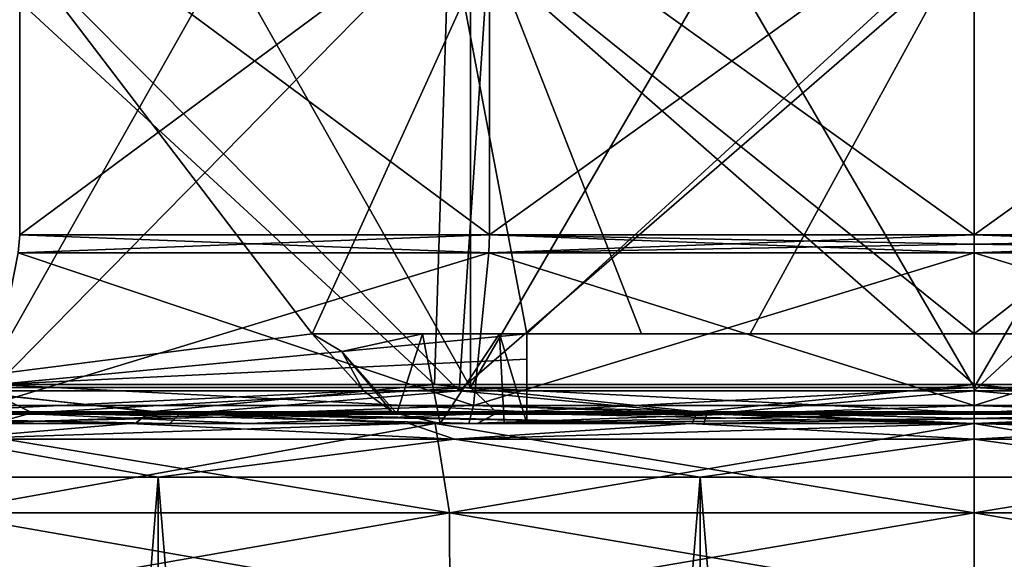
# Model space of a CAD drawing. Header units: millimetres. Extents: x -178 to 325, y 0 to 197.
# Tile 81 of 256: x -5.34 to 0.17, y 42.24 to 45.26. Entities that reach past the tile are written whole.
import ezdxf

# ---------------------------------------------------------------- set-up
doc = ezdxf.new("R2010")
doc.units = ezdxf.units.MM
doc.header["$LTSCALE"] = 52.148148
for name, color, linetype in [('1', 7, 'CONTINUOUS'), ('10', 7, 'CONTINUOUS'), ('11', 7, 'CONTINUOUS'), ('12', 7, 'CONTINUOUS'), ('15', 7, 'CONTINUOUS'), ('16', 7, 'CONTINUOUS'), ('17', 7, 'CONTINUOUS'), ('19', 7, 'CONTINUOUS'), ('2', 7, 'CONTINUOUS'), ('290', 7, 'CONTINUOUS'), ('293', 7, 'CONTINUOUS'), ('295', 7, 'CONTINUOUS'), ('296', 7, 'CONTINUOUS'), ('297', 7, 'CONTINUOUS'), ('3', 7, 'CONTINUOUS'), ('300', 7, 'CONTINUOUS'), ('301', 7, 'CONTINUOUS'), ('4', 7, 'CONTINUOUS'), ('5', 7, 'CONTINUOUS'), ('5881', 7, 'CONTINUOUS'), ('5917', 7, 'CONTINUOUS'), ('5920', 7, 'CONTINUOUS'), ('5921', 7, 'CONTINUOUS'), ('5922', 7, 'CONTINUOUS'), ('5931', 7, 'CONTINUOUS'), ('5932', 7, 'CONTINUOUS'), ('5934', 7, 'CONTINUOUS'), ('5935', 7, 'CONTINUOUS'), ('6', 7, 'CONTINUOUS'), ('7', 7, 'CONTINUOUS'), ('8', 7, 'CONTINUOUS'), ('9', 7, 'CONTINUOUS')]:
    doc.layers.add(name, color=color, linetype=linetype)

msp = doc.modelspace()

# ---------------------------------------------------------------- linework, layer by layer
at = {"layer": '1', "color": 7, "linetype": 'CONTINUOUS'}
for points in [[(-5.3355, 46, 14.6592), (-2.7089, 46, 15.363), (-5.3355, 44.0536, 14.6592), (-5.3355, 46, 14.6592)], [(-5.3355, 44.0536, 14.6592), (-2.7089, 46, 15.363), (-2.7089, 44.0536, 15.363), (-5.3355, 44.0536, 14.6592)], [(-2.7089, 46, -15.363), (-5.3355, 46, -14.6592), (-2.7089, 44.0536, -15.363), (-2.7089, 46, -15.363)], [(-2.7089, 44.0536, -15.363), (-5.3355, 46, -14.6592), (-5.3355, 44.0536, -14.6592), (-2.7089, 44.0536, -15.363)], [(0, 46, 15.6), (0, 44.0536, 15.6), (-2.7089, 44.0536, 15.363), (0, 46, 15.6)], [(-2.7089, 46, 15.363), (0, 46, 15.6), (-2.7089, 44.0536, 15.363), (-2.7089, 46, 15.363)], [(0, 46, -15.6), (-2.7089, 46, -15.363), (0, 44.0536, -15.6), (0, 46, -15.6)], [(0, 44.0536, -15.6), (-2.7089, 46, -15.363), (-2.7089, 44.0536, -15.363), (0, 44.0536, -15.6)]]:
    msp.add_3dface(points, dxfattribs=at)
at = {"layer": '10', "color": 7, "linetype": 'CONTINUOUS'}
for points in [[(0, 48.0433, 17.1), (0, 43.2, 17.1), (2.8146, 43.2, 16.8668), (0, 48.0433, 17.1)], [(0, 43.2, -17.1), (0, 48.0433, -17.1), (2.8146, 48.0433, -16.8668), (0, 43.2, -17.1)], [(2.8146, 43.2, -16.8668), (0, 43.2, -17.1), (2.8146, 48.0433, -16.8668), (2.8146, 43.2, -16.8668)], [(0, 48.0433, 17.1), (2.8146, 43.2, 16.8668), (2.8146, 48.0433, 16.8668), (0, 48.0433, 17.1)]]:
    msp.add_3dface(points, dxfattribs=at)
at = {"layer": '11', "color": 7, "linetype": 'CONTINUOUS'}
for points in [[(-4.6061, 43.065, 19.4932), (-5.9667, 43.2179, 19.1747), (-7.5544, 43.065, 18.5507), (-4.6061, 43.065, 19.4932)], [(-3.0176, 43.2179, 19.8535), (-5.9667, 43.2179, 19.1747), (-4.6061, 43.065, 19.4932), (-3.0176, 43.2179, 19.8535)], [(-5.5321, 43.065, -19.2508), (-5.4657, 43.2179, -19.3234), (-2.5, 43.0651, -19.8733), (-5.5321, 43.065, -19.2508)], [(-5.4657, 43.2179, -19.3234), (-2.5, 43.2179, -19.9253), (-2.5, 43.0651, -19.8733), (-5.4657, 43.2179, -19.3234)], [(-1.5477, 43.065, 19.9701), (-3.0176, 43.2179, 19.8535), (-4.6061, 43.065, 19.4932), (-1.5477, 43.065, 19.9701)], [(0, 43.2179, 20.0816), (-3.0176, 43.2179, 19.8535), (-1.5477, 43.065, 19.9701), (0, 43.2179, 20.0816)], [(1.5477, 43.065, 19.9701), (0, 43.2179, 20.0816), (-1.5477, 43.065, 19.9701), (1.5477, 43.065, 19.9701)], [(3.0176, 43.2179, 19.8535), (0, 43.2179, 20.0816), (1.5477, 43.065, 19.9701), (3.0176, 43.2179, 19.8535)], [(-6.2059, 43, 18.8889), (-4.6902, 43, 19.3211), (-7.5544, 43.065, 18.5507), (-6.2059, 43, 18.8889)], [(-4.6902, 43, 19.3211), (-4.6061, 43.065, 19.4932), (-7.5544, 43.065, 18.5507), (-4.6902, 43, 19.3211)], [(-4.0526, 43, -19.465), (-5.5766, 43, -19.0841), (-5.5321, 43.065, -19.2508), (-4.0526, 43, -19.465)], [(-4.0526, 43, -19.465), (-5.5321, 43.065, -19.2508), (-2.5, 43.0651, -19.8733), (-4.0526, 43, -19.465)], [(-4.6902, 43, 19.3211), (-3.142, 43, 19.6325), (-4.6061, 43.065, 19.4932), (-4.6902, 43, 19.3211)], [(-3.142, 43, 19.6325), (-1.5767, 43, 19.8196), (-4.6061, 43.065, 19.4932), (-3.142, 43, 19.6325)], [(-1.5767, 43, 19.8196), (-1.5477, 43.065, 19.9701), (-4.6061, 43.065, 19.4932), (-1.5767, 43, 19.8196)], [(-2.5, 43, -19.7245), (-4.0526, 43, -19.465), (-2.5, 43.0651, -19.8733), (-2.5, 43, -19.7245)], [(-1.5767, 43, 19.8196), (0, 43, 19.8823), (-1.5477, 43.065, 19.9701), (-1.5767, 43, 19.8196)], [(0, 43, 19.8823), (1.5477, 43.065, 19.9701), (-1.5477, 43.065, 19.9701), (0, 43, 19.8823)], [(0, 43, 19.8823), (1.5767, 43, 19.8196), (1.5477, 43.065, 19.9701), (0, 43, 19.8823)]]:
    msp.add_3dface(points, dxfattribs=at)
at = {"layer": '12', "color": 7, "linetype": 'CONTINUOUS'}
for points in [[(-7.2786, 43.0521, 17.1635), (-5.6896, 43.1812, 17.6859), (-4.4433, 43.0521, 18.1058), (-7.2786, 43.0521, 17.1635)], [(-3.4131, 43.1812, -18.2624), (-6.2025, 43.1812, -17.5127), (-6.1113, 43.0521, -17.613), (-3.4131, 43.1812, -18.2624)], [(-3.2571, 43.0689, -18.3397), (-3.4131, 43.1812, -18.2624), (-6.1113, 43.0521, -17.613), (-3.2571, 43.0689, -18.3397)], [(-5.6896, 43.1812, 17.6859), (-2.8796, 43.1812, 18.3541), (-4.4433, 43.0521, 18.1058), (-5.6896, 43.1812, 17.6859)], [(-4.4433, 43.0521, 18.1058), (-2.8796, 43.1812, 18.3541), (-1.4939, 43.0521, 18.5831), (-4.4433, 43.0521, 18.1058)], [(-2.8796, 43.1812, 18.3541), (0, 43.1812, 18.5786), (-1.4939, 43.0521, 18.5831), (-2.8796, 43.1812, 18.3541)], [(-1.4939, 43.0521, 18.5831), (0, 43.1812, 18.5786), (1.4939, 43.0521, 18.5831), (-1.4939, 43.0521, 18.5831)], [(0, 43.1812, 18.5786), (2.8796, 43.1812, 18.3541), (1.4939, 43.0521, 18.5831), (0, 43.1812, 18.5786)], [(-4.496, 43, 18.2314), (-7.3645, 43, 17.2731), (-7.2786, 43.0521, 17.1635), (-4.496, 43, 18.2314)], [(-4.496, 43, 18.2314), (-7.2786, 43.0521, 17.1635), (-4.4433, 43.0521, 18.1058), (-4.496, 43, 18.2314)], [(-3.2265, 43.0559, -18.3576), (-3.2571, 43.0689, -18.3397), (-6.1113, 43.0521, -17.613), (-3.2265, 43.0559, -18.3576)], [(-5.911, 43, -17.8229), (-3.2265, 43.0559, -18.3576), (-6.1113, 43.0521, -17.613), (-5.911, 43, -17.8229)], [(-5.911, 43, -17.8229), (-2.9843, 43, -18.539), (-3.2265, 43.0559, -18.3576), (-5.911, 43, -17.8229)], [(-1.5115, 43, 18.7168), (-4.496, 43, 18.2314), (-4.4433, 43.0521, 18.1058), (-1.5115, 43, 18.7168)], [(-1.5115, 43, 18.7168), (-4.4433, 43.0521, 18.1058), (-1.4939, 43.0521, 18.5831), (-1.5115, 43, 18.7168)], [(1.5114, 43, 18.7168), (-1.5115, 43, 18.7168), (1.4939, 43.0521, 18.5831), (1.5114, 43, 18.7168)], [(-1.5115, 43, 18.7168), (-1.4939, 43.0521, 18.5831), (1.4939, 43.0521, 18.5831), (-1.5115, 43, 18.7168)]]:
    msp.add_3dface(points, dxfattribs=at)
at = {"layer": '15', "color": 7, "linetype": 'CONTINUOUS'}
for points in [[(-5.5523, 43.2, 16.1735), (-7.7366, 43.0586, 15.184), (-5.2661, 43.0586, 16.2074), (-5.5523, 43.2, 16.1735)], [(-5.5523, 43.2, -16.1735), (-5.2661, 43.0586, -16.2074), (-7.7366, 43.0586, -15.184), (-5.5523, 43.2, -16.1735)], [(-2.8146, 43.2, 16.8668), (-5.5523, 43.2, 16.1735), (-5.2661, 43.0586, 16.2074), (-2.8146, 43.2, 16.8668)], [(-5.5523, 43.2, -16.1735), (-2.8146, 43.2, -16.8668), (-5.2661, 43.0586, -16.2074), (-5.5523, 43.2, -16.1735)], [(-2.8146, 43.2, 16.8668), (-5.2661, 43.0586, 16.2074), (-2.6659, 43.0586, 16.8316), (-2.8146, 43.2, 16.8668)], [(-2.8146, 43.2, -16.8668), (-2.6659, 43.0586, -16.8316), (-5.2661, 43.0586, -16.2074), (-2.8146, 43.2, -16.8668)], [(0, 43.2, 17.1), (-2.8146, 43.2, 16.8668), (0, 43.0586, 17.0414), (0, 43.2, 17.1)], [(0, 43.0586, 17.0414), (-2.8146, 43.2, 16.8668), (-2.6659, 43.0586, 16.8316), (0, 43.0586, 17.0414)], [(-2.8146, 43.2, -16.8668), (0, 43.2, -17.1), (-2.6659, 43.0586, -16.8316), (-2.8146, 43.2, -16.8668)], [(0, 43.2, -17.1), (0, 43.0586, -17.0414), (-2.6659, 43.0586, -16.8316), (0, 43.2, -17.1)], [(-5.2661, 43.0586, -16.2074), (-5.4845, 43, -15.9852), (-7.7366, 43.0586, -15.184), (-5.2661, 43.0586, -16.2074)], [(-7.7366, 43.0586, 15.184), (-5.4845, 43, 15.9852), (-5.2661, 43.0586, 16.2074), (-7.7366, 43.0586, 15.184)], [(-2.7781, 43, -16.67), (-5.4845, 43, -15.9852), (-5.2661, 43.0586, -16.2074), (-2.7781, 43, -16.67)], [(-5.4845, 43, 15.9852), (-2.7781, 43, 16.67), (-5.2661, 43.0586, 16.2074), (-5.4845, 43, 15.9852)], [(-2.6659, 43.0586, -16.8316), (-2.7781, 43, -16.67), (-5.2661, 43.0586, -16.2074), (-2.6659, 43.0586, -16.8316)], [(-5.2661, 43.0586, 16.2074), (-2.7781, 43, 16.67), (-2.6659, 43.0586, 16.8316), (-5.2661, 43.0586, 16.2074)], [(0, 43, -16.9), (-2.7781, 43, -16.67), (0, 43.0586, -17.0414), (0, 43, -16.9)], [(0, 43.0586, -17.0414), (-2.7781, 43, -16.67), (-2.6659, 43.0586, -16.8316), (0, 43.0586, -17.0414)], [(-2.7781, 43, 16.67), (0, 43, 16.9), (-2.6659, 43.0586, 16.8316), (-2.7781, 43, 16.67)], [(0, 43, 16.9), (0, 43.0586, 17.0414), (-2.6659, 43.0586, 16.8316), (0, 43, 16.9)]]:
    msp.add_3dface(points, dxfattribs=at)
at = {"layer": '16', "color": 7, "linetype": 'CONTINUOUS'}
for points in [[(2.8146, 43.2, 16.8668), (0, 43.2, 17.1), (2.6659, 43.0586, 16.8316), (2.8146, 43.2, 16.8668)], [(0, 43.2, 17.1), (0, 43.0586, 17.0414), (2.6659, 43.0586, 16.8316), (0, 43.2, 17.1)], [(0, 43.2, -17.1), (2.8146, 43.2, -16.8668), (0, 43.0586, -17.0414), (0, 43.2, -17.1)], [(2.8146, 43.2, -16.8668), (2.6659, 43.0586, -16.8316), (0, 43.0586, -17.0414), (2.8146, 43.2, -16.8668)], [(2.7781, 43, -16.67), (0, 43, -16.9), (2.6659, 43.0586, -16.8316), (2.7781, 43, -16.67)], [(2.6659, 43.0586, -16.8316), (0, 43, -16.9), (0, 43.0586, -17.0414), (2.6659, 43.0586, -16.8316)], [(0, 43, 16.9), (2.7781, 43, 16.67), (0, 43.0586, 17.0414), (0, 43, 16.9)], [(0, 43.0586, 17.0414), (2.7781, 43, 16.67), (2.6659, 43.0586, 16.8316), (0, 43.0586, 17.0414)]]:
    msp.add_3dface(points, dxfattribs=at)
at = {"layer": '17', "color": 7, "linetype": 'CONTINUOUS'}
for points in [[(-1.8597, 43.5, -18.4525), (-3.7007, 43.5, -18.173), (-3.0831, 43.5, -18.4559), (-1.8597, 43.5, -18.4525)], [(-2.654, 43.5, -18.9811), (-1.8597, 43.5, -18.4525), (-3.0831, 43.5, -18.4559), (-2.654, 43.5, -18.9811)], [(-2.5, 43.5, -19.6428), (-1.8597, 43.5, -18.4525), (-2.654, 43.5, -18.9811), (-2.5, 43.5, -19.6428)], [(-2.5, 43.5, -19.898), (-1.2526, 43.5, -20.0153), (-2.5, 43.5, -19.6428), (-2.5, 43.5, -19.898)], [(-1.2526, 43.5, -20.0153), (-1.8597, 43.5, -18.4525), (-2.5, 43.5, -19.6428), (-1.2526, 43.5, -20.0153)], [(-1.2526, 43.5, -20.0153), (0, 43.5, -20.0544), (-1.8597, 43.5, -18.4525), (-1.2526, 43.5, -20.0153)], [(0, 43.5, -20.0544), (0, 43.5, -18.5459), (-1.8597, 43.5, -18.4525), (0, 43.5, -20.0544)], [(0, 43.5, -18.5459), (0, 43.5, -20.0544), (1.2526, 43.5, -20.0153), (0, 43.5, -18.5459)], [(0, 43.5, -18.5459), (1.2526, 43.5, -20.0153), (1.8597, 43.5, -18.4525), (0, 43.5, -18.5459)]]:
    msp.add_3dface(points, dxfattribs=at)
at = {"layer": '19', "color": 7, "linetype": 'CONTINUOUS'}
for points in [[(-2.5, 43.359, -19.9121), (-2.5, 43.5, -19.898), (-2.5, 43, -19.6428), (-2.5, 43.359, -19.9121)], [(-2.5, 43, -19.6428), (-2.5, 43.5, -19.898), (-2.5, 43.5, -19.6428), (-2.5, 43, -19.6428)], [(-2.5, 43.2179, -19.9253), (-2.5, 43.359, -19.9121), (-2.5, 43, -19.6428), (-2.5, 43.2179, -19.9253)], [(-2.5, 43.2179, -19.9253), (-2.5, 43, -19.6428), (-2.5, 43.0651, -19.8733), (-2.5, 43.2179, -19.9253)], [(-2.5, 43, -19.6428), (-2.5, 43, -19.7245), (-2.5, 43.0651, -19.8733), (-2.5, 43, -19.6428)]]:
    msp.add_3dface(points, dxfattribs=at)
at = {"layer": '2', "color": 7, "linetype": 'CONTINUOUS'}
for points in [[(-3.0176, 43.2179, 19.8535), (-5.8054, 45.7937, 18.8207), (-5.9667, 43.2179, 19.1747), (-3.0176, 43.2179, 19.8535)], [(-2.9355, 45.7937, 19.4757), (-5.8054, 45.7937, 18.8207), (-3.0176, 43.2179, 19.8535), (-2.9355, 45.7937, 19.4757)], [(-5.8054, 45.7937, -18.8207), (-2.9355, 45.7937, -19.4757), (-5.4657, 43.2179, -19.3234), (-5.8054, 45.7937, -18.8207)], [(-5.4657, 43.2179, -19.3234), (-2.9355, 45.7937, -19.4757), (-2.5, 43.5, -19.898), (-5.4657, 43.2179, -19.3234)], [(0, 43.2179, 20.0816), (-2.9355, 45.7937, 19.4757), (-3.0176, 43.2179, 19.8535), (0, 43.2179, 20.0816)], [(0, 45.7937, 19.6957), (-2.9355, 45.7937, 19.4757), (0, 43.2179, 20.0816), (0, 45.7937, 19.6957)], [(-2.9355, 45.7937, -19.4757), (0, 45.7937, -19.6957), (-2.5, 43.5, -19.898), (-2.9355, 45.7937, -19.4757)], [(-2.5, 43.5, -19.898), (0, 45.7937, -19.6957), (-1.2526, 43.5, -20.0153), (-2.5, 43.5, -19.898)], [(-1.2526, 43.5, -20.0153), (0, 45.7937, -19.6957), (0, 43.5, -20.0544), (-1.2526, 43.5, -20.0153)], [(-2.5, 43.359, -19.9121), (-5.4657, 43.2179, -19.3234), (-2.5, 43.5, -19.898), (-2.5, 43.359, -19.9121)], [(-2.5, 43.2179, -19.9253), (-5.4657, 43.2179, -19.3234), (-2.5, 43.359, -19.9121), (-2.5, 43.2179, -19.9253)]]:
    msp.add_3dface(points, dxfattribs=at)
at = {"layer": '290', "color": 7, "linetype": 'CONTINUOUS'}
for points in [[(-3.7007, 43.5, -18.173), (-3.5351, 43.402, -18.2167), (-3.0831, 43.5, -18.4559), (-3.7007, 43.5, -18.173)], [(-3.5351, 43.402, -18.2167), (-3.2265, 43.0559, -18.3576), (-3.0831, 43.5, -18.4559), (-3.5351, 43.402, -18.2167)], [(-3.2265, 43.0559, -18.3576), (-2.9843, 43, -18.539), (-3.0831, 43.5, -18.4559), (-3.2265, 43.0559, -18.3576)], [(-2.9843, 43, -18.539), (-2.654, 43.5, -18.9811), (-3.0831, 43.5, -18.4559), (-2.9843, 43, -18.539)], [(-2.9843, 43, -18.539), (-2.6265, 43, -19.04), (-2.654, 43.5, -18.9811), (-2.9843, 43, -18.539)], [(-2.6265, 43, -19.04), (-2.5, 43, -19.6428), (-2.654, 43.5, -18.9811), (-2.6265, 43, -19.04)], [(-2.5, 43, -19.6428), (-2.5, 43.5, -19.6428), (-2.654, 43.5, -18.9811), (-2.5, 43, -19.6428)], [(-3.5351, 43.402, -18.2167), (-3.4131, 43.1812, -18.2624), (-3.2571, 43.0689, -18.3397), (-3.5351, 43.402, -18.2167)], [(-3.5351, 43.402, -18.2167), (-3.2571, 43.0689, -18.3397), (-3.2265, 43.0559, -18.3576), (-3.5351, 43.402, -18.2167)]]:
    msp.add_3dface(points, dxfattribs=at)
at = {"layer": '293', "color": 7, "linetype": 'CONTINUOUS'}
for points in [[(-5.3447, 43.9536, 14.6844), (-2.7135, 43.9536, 15.3894), (-5.5132, 43.1, 15.1475), (-5.3447, 43.9536, 14.6844)], [(-5.5132, 43.1, 15.1475), (-2.7135, 43.9536, 15.3894), (-2.7991, 43.1, 15.8747), (-5.5132, 43.1, 15.1475)], [(-2.7991, 43.1, -15.8747), (-5.3447, 43.9536, -14.6844), (-5.5132, 43.1, -15.1475), (-2.7991, 43.1, -15.8747)], [(-2.7135, 43.9536, -15.3894), (-5.3447, 43.9536, -14.6844), (-2.7991, 43.1, -15.8747), (-2.7135, 43.9536, -15.3894)], [(-2.7135, 43.9536, 15.3894), (0, 43.9536, 15.6268), (-2.7991, 43.1, 15.8747), (-2.7135, 43.9536, 15.3894)], [(-2.7991, 43.1, 15.8747), (0, 43.9536, 15.6268), (0, 43.1, 16.1196), (-2.7991, 43.1, 15.8747)], [(0, 43.1, -16.1196), (-2.7135, 43.9536, -15.3894), (-2.7991, 43.1, -15.8747), (0, 43.1, -16.1196)], [(0, 43.9536, -15.6268), (-2.7135, 43.9536, -15.3894), (0, 43.1, -16.1196), (0, 43.9536, -15.6268)]]:
    msp.add_3dface(points, dxfattribs=at)
at = {"layer": '295', "color": 7, "linetype": 'CONTINUOUS'}
for points in [[(0, 43.1, 16.1196), (0, 43.9536, 15.6268), (2.7135, 43.9536, 15.3894), (0, 43.1, 16.1196)], [(0, 43.9536, -15.6268), (0, 43.1, -16.1196), (2.7991, 43.1, -15.8747), (0, 43.9536, -15.6268)], [(2.7135, 43.9536, -15.3894), (0, 43.9536, -15.6268), (2.7991, 43.1, -15.8747), (2.7135, 43.9536, -15.3894)], [(0, 43.1, 16.1196), (2.7135, 43.9536, 15.3894), (2.7991, 43.1, 15.8747), (0, 43.1, 16.1196)]]:
    msp.add_3dface(points, dxfattribs=at)
at = {"layer": '296', "color": 7, "linetype": 'CONTINUOUS'}
for points in [[(-5.3355, 44.0536, -14.6592), (-5.3447, 43.9536, -14.6844), (-2.7135, 43.9536, -15.3894), (-5.3355, 44.0536, -14.6592)], [(-5.3355, 44.0536, 14.6592), (-2.7089, 44.0536, 15.363), (-5.3447, 43.9536, 14.6844), (-5.3355, 44.0536, 14.6592)], [(-2.7089, 44.0536, 15.363), (-2.7135, 43.9536, 15.3894), (-5.3447, 43.9536, 14.6844), (-2.7089, 44.0536, 15.363)], [(-2.7089, 44.0536, -15.363), (-5.3355, 44.0536, -14.6592), (-2.7135, 43.9536, -15.3894), (-2.7089, 44.0536, -15.363)], [(-2.7089, 44.0536, 15.363), (0, 44.0536, 15.6), (-2.7135, 43.9536, 15.3894), (-2.7089, 44.0536, 15.363)], [(-2.7135, 43.9536, 15.3894), (0, 44.0536, 15.6), (0, 44.0018, 15.6068), (-2.7135, 43.9536, 15.3894)], [(-2.7089, 44.0536, -15.363), (-2.7135, 43.9536, -15.3894), (0, 43.9536, -15.6268), (-2.7089, 44.0536, -15.363)], [(0, 44.0536, -15.6), (-2.7089, 44.0536, -15.363), (0, 44.0018, -15.6068), (0, 44.0536, -15.6)], [(-2.7089, 44.0536, -15.363), (0, 43.9536, -15.6268), (0, 44.0018, -15.6068), (-2.7089, 44.0536, -15.363)], [(0, 43.9536, 15.6268), (-2.7135, 43.9536, 15.3894), (0, 44.0018, 15.6068), (0, 43.9536, 15.6268)]]:
    msp.add_3dface(points, dxfattribs=at)
at = {"layer": '297', "color": 7, "linetype": 'CONTINUOUS'}
for points in [[(0, 44.0536, 15.6), (2.7089, 44.0536, 15.363), (0, 44.0018, 15.6068), (0, 44.0536, 15.6)], [(2.7089, 44.0536, -15.363), (0, 44.0536, -15.6), (2.7135, 43.9536, -15.3894), (2.7089, 44.0536, -15.363)], [(2.7135, 43.9536, -15.3894), (0, 44.0536, -15.6), (0, 44.0018, -15.6068), (2.7135, 43.9536, -15.3894)], [(0, 43.9536, 15.6268), (2.7089, 44.0536, 15.363), (2.7135, 43.9536, 15.3894), (0, 43.9536, 15.6268)], [(2.7089, 44.0536, 15.363), (0, 43.9536, 15.6268), (0, 44.0018, 15.6068), (2.7089, 44.0536, 15.363)], [(0, 43.9536, -15.6268), (2.7135, 43.9536, -15.3894), (0, 44.0018, -15.6068), (0, 43.9536, -15.6268)]]:
    msp.add_3dface(points, dxfattribs=at)
at = {"layer": '3', "color": 7, "linetype": 'CONTINUOUS'}
for points in [[(-7.3645, 43, 17.2731), (-4.496, 43, 18.2314), (-6.2059, 43, 18.8889), (-7.3645, 43, 17.2731)], [(-6.2059, 43, 18.8889), (-4.496, 43, 18.2314), (-4.6902, 43, 19.3211), (-6.2059, 43, 18.8889)], [(-2.9843, 43, -18.539), (-5.911, 43, -17.8229), (-4.0526, 43, -19.465), (-2.9843, 43, -18.539)], [(-4.0526, 43, -19.465), (-5.911, 43, -17.8229), (-5.5766, 43, -19.0841), (-4.0526, 43, -19.465)], [(-4.6902, 43, 19.3211), (-4.496, 43, 18.2314), (-3.142, 43, 19.6325), (-4.6902, 43, 19.3211)], [(-4.496, 43, 18.2314), (-1.5115, 43, 18.7168), (-3.142, 43, 19.6325), (-4.496, 43, 18.2314)], [(-2.5, 43, -19.7245), (-2.9843, 43, -18.539), (-4.0526, 43, -19.465), (-2.5, 43, -19.7245)], [(-3.142, 43, 19.6325), (-1.5115, 43, 18.7168), (-1.5767, 43, 19.8196), (-3.142, 43, 19.6325)], [(-2.6265, 43, -19.04), (-2.9843, 43, -18.539), (-2.5, 43, -19.7245), (-2.6265, 43, -19.04)], [(-2.5, 43, -19.6428), (-2.6265, 43, -19.04), (-2.5, 43, -19.7245), (-2.5, 43, -19.6428)], [(-1.5767, 43, 19.8196), (-1.5115, 43, 18.7168), (0, 43, 19.8823), (-1.5767, 43, 19.8196)], [(-1.5115, 43, 18.7168), (1.5114, 43, 18.7168), (0, 43, 19.8823), (-1.5115, 43, 18.7168)], [(0, 43, 19.8823), (1.5114, 43, 18.7168), (1.5767, 43, 19.8196), (0, 43, 19.8823)]]:
    msp.add_3dface(points, dxfattribs=at)
at = {"layer": '300', "color": 7, "linetype": 'CONTINUOUS'}
for points in [[(-2.8255, 43, 16.0458), (-5.5699, 43, 15.311), (-2.7991, 43.1, 15.8747), (-2.8255, 43, 16.0458)], [(-5.5699, 43, 15.311), (-5.5132, 43.1, 15.1475), (-2.7991, 43.1, 15.8747), (-5.5699, 43, 15.311)], [(-5.5699, 43, -15.311), (-2.8255, 43, -16.0458), (-2.7991, 43.1, -15.8747), (-5.5699, 43, -15.311)], [(-5.5699, 43, -15.311), (-2.7991, 43.1, -15.8747), (-5.5132, 43.1, -15.1475), (-5.5699, 43, -15.311)], [(-2.8255, 43, -16.0458), (0, 43, -16.2928), (-2.7991, 43.1, -15.8747), (-2.8255, 43, -16.0458)], [(-2.8255, 43, 16.0458), (-2.7991, 43.1, 15.8747), (0, 43.1, 16.1196), (-2.8255, 43, 16.0458)], [(-2.8255, 43, 16.0458), (0, 43.1, 16.1196), (0, 43.0268, 16.1928), (-2.8255, 43, 16.0458)], [(-2.7991, 43.1, -15.8747), (0, 43, -16.2928), (0, 43.0268, -16.1928), (-2.7991, 43.1, -15.8747)], [(0, 43.1, -16.1196), (-2.7991, 43.1, -15.8747), (0, 43.0268, -16.1928), (0, 43.1, -16.1196)], [(0, 43, 16.2928), (-2.8255, 43, 16.0458), (0, 43.0268, 16.1928), (0, 43, 16.2928)]]:
    msp.add_3dface(points, dxfattribs=at)
at = {"layer": '301', "color": 7, "linetype": 'CONTINUOUS'}
for points in [[(0, 43.1, -16.1196), (2.8255, 43, -16.0458), (2.7991, 43.1, -15.8747), (0, 43.1, -16.1196)], [(2.8255, 43, -16.0458), (0, 43.1, -16.1196), (0, 43.0268, -16.1928), (2.8255, 43, -16.0458)], [(2.8255, 43, 16.0458), (0, 43, 16.2928), (2.7991, 43.1, 15.8747), (2.8255, 43, 16.0458)], [(2.7991, 43.1, 15.8747), (0, 43, 16.2928), (0, 43.0268, 16.1928), (2.7991, 43.1, 15.8747)], [(0, 43.1, 16.1196), (2.7991, 43.1, 15.8747), (0, 43.0268, 16.1928), (0, 43.1, 16.1196)], [(0, 43, -16.2928), (2.8255, 43, -16.0458), (0, 43.0268, -16.1928), (0, 43, -16.2928)]]:
    msp.add_3dface(points, dxfattribs=at)
at = {"layer": '4', "color": 7, "linetype": 'CONTINUOUS'}
for points in [[(0, 44.0536, 15.6), (0, 46, 15.6), (2.7089, 46, 15.363), (0, 44.0536, 15.6)], [(0, 44.0536, 15.6), (2.7089, 46, 15.363), (2.7089, 44.0536, 15.363), (0, 44.0536, 15.6)], [(0, 46, -15.6), (0, 44.0536, -15.6), (2.7089, 44.0536, -15.363), (0, 46, -15.6)], [(2.7089, 46, -15.363), (0, 46, -15.6), (2.7089, 44.0536, -15.363), (2.7089, 46, -15.363)]]:
    msp.add_3dface(points, dxfattribs=at)
at = {"layer": '5', "color": 7, "linetype": 'CONTINUOUS'}
for points in [[(0, 45.7937, 19.6957), (0, 43.2179, 20.0816), (3.0176, 43.2179, 19.8535), (0, 45.7937, 19.6957)], [(2.9355, 45.7937, 19.4757), (0, 45.7937, 19.6957), (3.0176, 43.2179, 19.8535), (2.9355, 45.7937, 19.4757)], [(0, 43.5, -20.0544), (0, 45.7937, -19.6957), (2.9355, 45.7937, -19.4757), (0, 43.5, -20.0544)], [(0, 43.5, -20.0544), (2.9355, 45.7937, -19.4757), (1.2526, 43.5, -20.0153), (0, 43.5, -20.0544)]]:
    msp.add_3dface(points, dxfattribs=at)
at = {"layer": '5881', "color": 7, "linetype": 'CONTINUOUS'}
for points in [[(-7.7328, 43, 18.6612), (-6.2426, 43, 19.2109), (-3.0126, 43, 19.0128), (-7.7328, 43, 18.6612)], [(-5.9501, 43, 18.3071), (-7.7328, 43, 18.6612), (-3.0126, 43, 19.0128), (-5.9501, 43, 18.3071)], [(-6.2425, 43, -19.2109), (-7.7327, 43, -18.6612), (-3.0126, 43, -19.0127), (-6.2425, 43, -19.2109)], [(-3.0126, 43, -19.0127), (-7.7327, 43, -18.6612), (-5.9502, 43, -18.3071), (-3.0126, 43, -19.0127)], [(-6.2426, 43, 19.2109), (-4.7174, 43, 19.6414), (0, 43, 19.25), (-6.2426, 43, 19.2109)], [(-3.0126, 43, 19.0128), (-6.2426, 43, 19.2109), (0, 43, 19.25), (-3.0126, 43, 19.0128)], [(-4.7173, 43, -19.6414), (-6.2425, 43, -19.2109), (4.7174, 43, -19.6414), (-4.7173, 43, -19.6414)], [(4.7174, 43, -19.6414), (-6.2425, 43, -19.2109), (0, 43, -19.25), (4.7174, 43, -19.6414)], [(0, 43, -19.25), (-6.2425, 43, -19.2109), (-3.0126, 43, -19.0127), (0, 43, -19.25)], [(4.7173, 43, 19.6414), (6.2425, 43, 19.2109), (-4.7174, 43, 19.6414), (4.7173, 43, 19.6414)], [(-4.7174, 43, 19.6414), (6.2425, 43, 19.2109), (0, 43, 19.25), (-4.7174, 43, 19.6414)], [(-3.1602, 43, 19.9509), (4.7173, 43, 19.6414), (-4.7174, 43, 19.6414), (-3.1602, 43, 19.9509)], [(-3.1601, 43, -19.9509), (-4.7173, 43, -19.6414), (3.1602, 43, -19.9509), (-3.1601, 43, -19.9509)], [(3.1602, 43, -19.9509), (-4.7173, 43, -19.6414), (4.7174, 43, -19.6414), (3.1602, 43, -19.9509)], [(3.1601, 43, 19.9509), (4.7173, 43, 19.6414), (-3.1602, 43, 19.9509), (3.1601, 43, 19.9509)], [(-1.5856, 43, 20.1377), (3.1601, 43, 19.9509), (-3.1602, 43, 19.9509), (-1.5856, 43, 20.1377)], [(-1.5855, 43, -20.1377), (-3.1601, 43, -19.9509), (1.5856, 43, -20.1377), (-1.5855, 43, -20.1377)], [(1.5856, 43, -20.1377), (-3.1601, 43, -19.9509), (3.1602, 43, -19.9509), (1.5856, 43, -20.1377)], [(1.5855, 43, 20.1377), (3.1601, 43, 19.9509), (-1.5856, 43, 20.1377), (1.5855, 43, 20.1377)], [(0, 43, 20.1996), (1.5855, 43, 20.1377), (-1.5856, 43, 20.1377), (0, 43, 20.1996)], [(0, 43, -20.1996), (-1.5855, 43, -20.1377), (1.5856, 43, -20.1377), (0, 43, -20.1996)], [(0, 43, 19.25), (6.2425, 43, 19.2109), (3.0126, 43, 19.0127), (0, 43, 19.25)], [(6.2426, 43, -19.2109), (4.7174, 43, -19.6414), (0, 43, -19.25), (6.2426, 43, -19.2109)], [(3.0126, 43, -19.0128), (6.2426, 43, -19.2109), (0, 43, -19.25), (3.0126, 43, -19.0128)]]:
    msp.add_3dface(points, dxfattribs=at)
at = {"layer": '5917', "color": 7, "linetype": 'CONTINUOUS'}
for points in [[(-2.9332, 42.5, -18.5192), (-5.7941, 42.5, -17.8323), (-2.9317, 42, -18.5189), (-2.9332, 42.5, -18.5192)], [(-2.9317, 42, -18.5189), (-5.7941, 42.5, -17.8323), (-5.7922, 42, -17.8327), (-2.9317, 42, -18.5189)], [(0, 42.5, -18.75), (-2.9332, 42.5, -18.5192), (0, 42, -18.7495), (0, 42.5, -18.75)], [(0, 42, -18.7495), (-2.9332, 42.5, -18.5192), (-2.9317, 42, -18.5189), (0, 42, -18.7495)], [(2.9332, 42.5, -18.5192), (0, 42.5, -18.75), (2.9317, 42, -18.5189), (2.9332, 42.5, -18.5192)], [(2.9317, 42, -18.5189), (0, 42.5, -18.75), (0, 42, -18.7495), (2.9317, 42, -18.5189)]]:
    msp.add_3dface(points, dxfattribs=at)
at = {"layer": '5920', "color": 7, "linetype": 'CONTINUOUS'}
for points in [[(-2.9332, 42.5, 18.5192), (-5.7922, 42, 17.8327), (-5.7941, 42.5, 17.8323), (-2.9332, 42.5, 18.5192)], [(-2.9317, 42, 18.5189), (-5.7922, 42, 17.8327), (-2.9332, 42.5, 18.5192), (-2.9317, 42, 18.5189)], [(0, 42.5, 18.75), (-2.9317, 42, 18.5189), (-2.9332, 42.5, 18.5192), (0, 42.5, 18.75)], [(0, 42, 18.7495), (-2.9317, 42, 18.5189), (0, 42.5, 18.75), (0, 42, 18.7495)], [(2.9317, 42, 18.5189), (0, 42, 18.7495), (2.9332, 42.5, 18.5192), (2.9317, 42, 18.5189)], [(2.9332, 42.5, 18.5192), (0, 42, 18.7495), (0, 42.5, 18.75), (2.9332, 42.5, 18.5192)]]:
    msp.add_3dface(points, dxfattribs=at)
at = {"layer": '5921', "color": 7, "linetype": 'CONTINUOUS'}
for points in [[(-7.4895, 42.7, -19.0829), (-4.5617, 42.7, -19.986), (-7.4895, 5.3, -19.0829), (-7.4895, 42.7, -19.0829)], [(-7.4895, 5.3, -19.0829), (-4.5617, 42.7, -19.986), (-4.5617, 5.3, -19.986), (-7.4895, 5.3, -19.0829)], [(-4.5617, 42.7, -19.986), (-1.532, 42.7, -20.4427), (-4.5617, 5.3, -19.986), (-4.5617, 42.7, -19.986)], [(-4.5617, 5.3, -19.986), (-1.532, 42.7, -20.4427), (-1.532, 5.3, -20.4427), (-4.5617, 5.3, -19.986)], [(-1.532, 42.7, -20.4427), (1.532, 42.7, -20.4427), (-1.532, 5.3, -20.4427), (-1.532, 42.7, -20.4427)], [(-1.532, 5.3, -20.4427), (1.532, 42.7, -20.4427), (1.532, 5.3, -20.4427), (-1.532, 5.3, -20.4427)]]:
    msp.add_3dface(points, dxfattribs=at)
at = {"layer": '5922', "color": 7, "linetype": 'CONTINUOUS'}
for points in [[(-4.5617, 42.7, 19.986), (-7.4895, 42.7, 19.0829), (-4.5617, 5.3, 19.986), (-4.5617, 42.7, 19.986)], [(-4.5617, 5.3, 19.986), (-7.4895, 42.7, 19.0829), (-7.4895, 5.3, 19.0829), (-4.5617, 5.3, 19.986)], [(-1.532, 42.7, 20.4427), (-4.5617, 42.7, 19.986), (-1.532, 5.3, 20.4427), (-1.532, 42.7, 20.4427)], [(-1.532, 5.3, 20.4427), (-4.5617, 42.7, 19.986), (-4.5617, 5.3, 19.986), (-1.532, 5.3, 20.4427)], [(1.532, 42.7, 20.4427), (-1.532, 42.7, 20.4427), (1.532, 5.3, 20.4427), (1.532, 42.7, 20.4427)], [(1.532, 5.3, 20.4427), (-1.532, 42.7, 20.4427), (-1.532, 5.3, 20.4427), (1.532, 5.3, 20.4427)]]:
    msp.add_3dface(points, dxfattribs=at)
at = {"layer": '5931', "color": 7, "linetype": 'CONTINUOUS'}
for points in [[(-4.7174, 43, 19.6414), (-6.2426, 43, 19.2109), (-5.7508, 42.9121, 19.5853), (-4.7174, 43, 19.6414)], [(-2.9049, 42.9121, 20.2044), (-4.7174, 43, 19.6414), (-5.7508, 42.9121, 19.5853), (-2.9049, 42.9121, 20.2044)], [(-3.1602, 43, 19.9509), (-4.7174, 43, 19.6414), (-2.9049, 42.9121, 20.2044), (-3.1602, 43, 19.9509)], [(-1.5856, 43, 20.1377), (-3.1602, 43, 19.9509), (-2.9049, 42.9121, 20.2044), (-1.5856, 43, 20.1377)], [(0, 42.9121, 20.4121), (-1.5856, 43, 20.1377), (-2.9049, 42.9121, 20.2044), (0, 42.9121, 20.4121)], [(0, 43, 20.1996), (-1.5856, 43, 20.1377), (0, 42.9121, 20.4121), (0, 43, 20.1996)], [(1.5855, 43, 20.1377), (0, 43, 20.1996), (2.9049, 42.9121, 20.2044), (1.5855, 43, 20.1377)], [(2.9049, 42.9121, 20.2044), (0, 43, 20.1996), (0, 42.9121, 20.4121), (2.9049, 42.9121, 20.2044)], [(-7.4895, 42.7, 19.0829), (-4.5617, 42.7, 19.986), (-5.7508, 42.9121, 19.5853), (-7.4895, 42.7, 19.0829)], [(-4.5617, 42.7, 19.986), (-2.9049, 42.9121, 20.2044), (-5.7508, 42.9121, 19.5853), (-4.5617, 42.7, 19.986)], [(-4.5617, 42.7, 19.986), (-1.532, 42.7, 20.4427), (-2.9049, 42.9121, 20.2044), (-4.5617, 42.7, 19.986)], [(-1.532, 42.7, 20.4427), (0, 42.9121, 20.4121), (-2.9049, 42.9121, 20.2044), (-1.532, 42.7, 20.4427)], [(-1.532, 42.7, 20.4427), (1.532, 42.7, 20.4427), (0, 42.9121, 20.4121), (-1.532, 42.7, 20.4427)], [(1.532, 42.7, 20.4427), (2.9049, 42.9121, 20.2044), (0, 42.9121, 20.4121), (1.532, 42.7, 20.4427)]]:
    msp.add_3dface(points, dxfattribs=at)
at = {"layer": '5932', "color": 7, "linetype": 'CONTINUOUS'}
for points in [[(-6.2425, 43, -19.2109), (-4.7173, 43, -19.6414), (-5.7508, 42.9121, -19.5853), (-6.2425, 43, -19.2109)], [(-4.7173, 43, -19.6414), (-3.1601, 43, -19.9509), (-5.7508, 42.9121, -19.5853), (-4.7173, 43, -19.6414)], [(-5.7508, 42.9121, -19.5853), (-3.1601, 43, -19.9509), (-2.9049, 42.9121, -20.2044), (-5.7508, 42.9121, -19.5853)], [(-3.1601, 43, -19.9509), (-1.5855, 43, -20.1377), (-2.9049, 42.9121, -20.2044), (-3.1601, 43, -19.9509)], [(-1.5855, 43, -20.1377), (0, 43, -20.1996), (-2.9049, 42.9121, -20.2044), (-1.5855, 43, -20.1377)], [(-2.9049, 42.9121, -20.2044), (0, 43, -20.1996), (0, 42.9121, -20.4121), (-2.9049, 42.9121, -20.2044)], [(0, 43, -20.1996), (1.5856, 43, -20.1377), (0, 42.9121, -20.4121), (0, 43, -20.1996)], [(0, 42.9121, -20.4121), (1.5856, 43, -20.1377), (2.9049, 42.9121, -20.2044), (0, 42.9121, -20.4121)], [(-4.5617, 42.7, -19.986), (-7.4895, 42.7, -19.0829), (-5.7508, 42.9121, -19.5853), (-4.5617, 42.7, -19.986)], [(-4.5617, 42.7, -19.986), (-5.7508, 42.9121, -19.5853), (-2.9049, 42.9121, -20.2044), (-4.5617, 42.7, -19.986)], [(-1.532, 42.7, -20.4427), (-4.5617, 42.7, -19.986), (-2.9049, 42.9121, -20.2044), (-1.532, 42.7, -20.4427)], [(-1.532, 42.7, -20.4427), (-2.9049, 42.9121, -20.2044), (0, 42.9121, -20.4121), (-1.532, 42.7, -20.4427)], [(1.532, 42.7, -20.4427), (-1.532, 42.7, -20.4427), (0, 42.9121, -20.4121), (1.532, 42.7, -20.4427)], [(1.532, 42.7, -20.4427), (0, 42.9121, -20.4121), (2.9049, 42.9121, -20.2044), (1.532, 42.7, -20.4427)]]:
    msp.add_3dface(points, dxfattribs=at)
at = {"layer": '5934', "color": 7, "linetype": 'CONTINUOUS'}
for points in [[(-5.9501, 43, 18.3071), (-3.0126, 43, 19.0128), (-5.7941, 42.5, 17.8323), (-5.9501, 43, 18.3071)], [(-3.0126, 43, 19.0128), (-2.9332, 42.5, 18.5192), (-5.7941, 42.5, 17.8323), (-3.0126, 43, 19.0128)], [(-3.0126, 43, 19.0128), (0, 43, 19.25), (-2.9332, 42.5, 18.5192), (-3.0126, 43, 19.0128)], [(0, 43, 19.25), (0, 42.5, 18.75), (-2.9332, 42.5, 18.5192), (0, 43, 19.25)], [(0, 43, 19.25), (3.0126, 43, 19.0127), (0, 42.5, 18.75), (0, 43, 19.25)], [(3.0126, 43, 19.0127), (2.9332, 42.5, 18.5192), (0, 42.5, 18.75), (3.0126, 43, 19.0127)]]:
    msp.add_3dface(points, dxfattribs=at)
at = {"layer": '5935', "color": 7, "linetype": 'CONTINUOUS'}
for points in [[(-3.0126, 43, -19.0127), (-5.9502, 43, -18.3071), (-2.9332, 42.5, -18.5192), (-3.0126, 43, -19.0127)], [(-5.9502, 43, -18.3071), (-5.7941, 42.5, -17.8323), (-2.9332, 42.5, -18.5192), (-5.9502, 43, -18.3071)], [(0, 43, -19.25), (-3.0126, 43, -19.0127), (0, 42.5, -18.75), (0, 43, -19.25)], [(-3.0126, 43, -19.0127), (-2.9332, 42.5, -18.5192), (0, 42.5, -18.75), (-3.0126, 43, -19.0127)], [(3.0126, 43, -19.0128), (0, 43, -19.25), (2.9332, 42.5, -18.5192), (3.0126, 43, -19.0128)], [(0, 43, -19.25), (0, 42.5, -18.75), (2.9332, 42.5, -18.5192), (0, 43, -19.25)]]:
    msp.add_3dface(points, dxfattribs=at)
at = {"layer": '6', "color": 7, "linetype": 'CONTINUOUS'}
for points in [[(-6.2025, 43.1812, -17.5127), (-3.7007, 43.5, -18.173), (-5.3604, 45.6794, -17.3779), (-6.2025, 43.1812, -17.5127)], [(-2.8796, 43.1812, 18.3541), (-5.6896, 43.1812, 17.6859), (-5.3604, 45.6794, 17.3779), (-2.8796, 43.1812, 18.3541)], [(-5.3604, 45.6794, -17.3779), (-3.7007, 43.5, -18.173), (-2.7105, 45.6794, -17.9827), (-5.3604, 45.6794, -17.3779)], [(-2.7105, 45.6794, 17.9827), (-2.8796, 43.1812, 18.3541), (-5.3604, 45.6794, 17.3779), (-2.7105, 45.6794, 17.9827)], [(-2.7105, 45.6794, -17.9827), (-3.7007, 43.5, -18.173), (-1.8597, 43.5, -18.4525), (-2.7105, 45.6794, -17.9827)], [(0, 43.1812, 18.5786), (-2.8796, 43.1812, 18.3541), (0, 45.6794, 18.1858), (0, 43.1812, 18.5786)], [(0, 45.6794, 18.1858), (-2.8796, 43.1812, 18.3541), (-2.7105, 45.6794, 17.9827), (0, 45.6794, 18.1858)], [(0, 45.6794, -18.1858), (-2.7105, 45.6794, -17.9827), (0, 43.5, -18.5459), (0, 45.6794, -18.1858)], [(0, 43.5, -18.5459), (-2.7105, 45.6794, -17.9827), (-1.8597, 43.5, -18.4525), (0, 43.5, -18.5459)], [(-3.4131, 43.1812, -18.2624), (-3.7007, 43.5, -18.173), (-6.2025, 43.1812, -17.5127), (-3.4131, 43.1812, -18.2624)], [(-3.5351, 43.402, -18.2167), (-3.7007, 43.5, -18.173), (-3.4131, 43.1812, -18.2624), (-3.5351, 43.402, -18.2167)]]:
    msp.add_3dface(points, dxfattribs=at)
at = {"layer": '7', "color": 7, "linetype": 'CONTINUOUS'}
for points in [[(-5.5523, 43.2, 16.1735), (-2.8146, 43.2, 16.8668), (-5.5524, 48.0433, 16.1735), (-5.5523, 43.2, 16.1735)], [(-5.5524, 48.0433, 16.1735), (-2.8146, 43.2, 16.8668), (-2.8146, 48.0433, 16.8668), (-5.5524, 48.0433, 16.1735)], [(-2.8146, 48.0433, -16.8668), (-5.5523, 43.2, -16.1735), (-5.5524, 48.0433, -16.1735), (-2.8146, 48.0433, -16.8668)], [(-2.8146, 43.2, -16.8668), (-5.5523, 43.2, -16.1735), (-2.8146, 48.0433, -16.8668), (-2.8146, 43.2, -16.8668)], [(-2.8146, 43.2, 16.8668), (0, 43.2, 17.1), (-2.8146, 48.0433, 16.8668), (-2.8146, 43.2, 16.8668)], [(-2.8146, 48.0433, 16.8668), (0, 43.2, 17.1), (0, 48.0433, 17.1), (-2.8146, 48.0433, 16.8668)], [(0, 43.2, -17.1), (-2.8146, 43.2, -16.8668), (0, 48.0433, -17.1), (0, 43.2, -17.1)], [(0, 48.0433, -17.1), (-2.8146, 43.2, -16.8668), (-2.8146, 48.0433, -16.8668), (0, 48.0433, -17.1)]]:
    msp.add_3dface(points, dxfattribs=at)
at = {"layer": '8', "color": 7, "linetype": 'CONTINUOUS'}
for points in [[(-5.5699, 43, -15.311), (-5.4845, 43, -15.9852), (-2.8255, 43, -16.0458), (-5.5699, 43, -15.311)], [(-2.8255, 43, 16.0458), (-5.4845, 43, 15.9852), (-5.5699, 43, 15.311), (-2.8255, 43, 16.0458)], [(-5.4845, 43, -15.9852), (-2.7781, 43, -16.67), (-2.8255, 43, -16.0458), (-5.4845, 43, -15.9852)], [(-2.7781, 43, 16.67), (-5.4845, 43, 15.9852), (-2.8255, 43, 16.0458), (-2.7781, 43, 16.67)], [(-2.7781, 43, -16.67), (0, 43, -16.9), (-2.8255, 43, -16.0458), (-2.7781, 43, -16.67)], [(0, 43, -16.9), (0, 43, -16.2928), (-2.8255, 43, -16.0458), (0, 43, -16.9)], [(0, 43, 16.2928), (-2.7781, 43, 16.67), (-2.8255, 43, 16.0458), (0, 43, 16.2928)], [(0, 43, 16.9), (-2.7781, 43, 16.67), (0, 43, 16.2928), (0, 43, 16.9)], [(0, 43, -16.9), (2.7781, 43, -16.67), (0, 43, -16.2928), (0, 43, -16.9)], [(2.7781, 43, 16.67), (0, 43, 16.9), (2.8255, 43, 16.0458), (2.7781, 43, 16.67)], [(2.8255, 43, 16.0458), (0, 43, 16.9), (0, 43, 16.2928), (2.8255, 43, 16.0458)], [(0, 43, -16.2928), (2.7781, 43, -16.67), (2.8255, 43, -16.0458), (0, 43, -16.2928)]]:
    msp.add_3dface(points, dxfattribs=at)
at = {"layer": '9', "color": 7, "linetype": 'CONTINUOUS'}
for points in [[(0, 43.1812, 18.5786), (0, 45.6794, 18.1858), (2.7105, 45.6794, 17.9827), (0, 43.1812, 18.5786)], [(0, 43.1812, 18.5786), (2.7105, 45.6794, 17.9827), (2.8796, 43.1812, 18.3541), (0, 43.1812, 18.5786)], [(0, 45.6794, -18.1858), (0, 43.5, -18.5459), (1.8597, 43.5, -18.4525), (0, 45.6794, -18.1858)], [(2.7105, 45.6794, -17.9827), (0, 45.6794, -18.1858), (1.8597, 43.5, -18.4525), (2.7105, 45.6794, -17.9827)]]:
    msp.add_3dface(points, dxfattribs=at)

doc.saveas('drawing.dxf')
